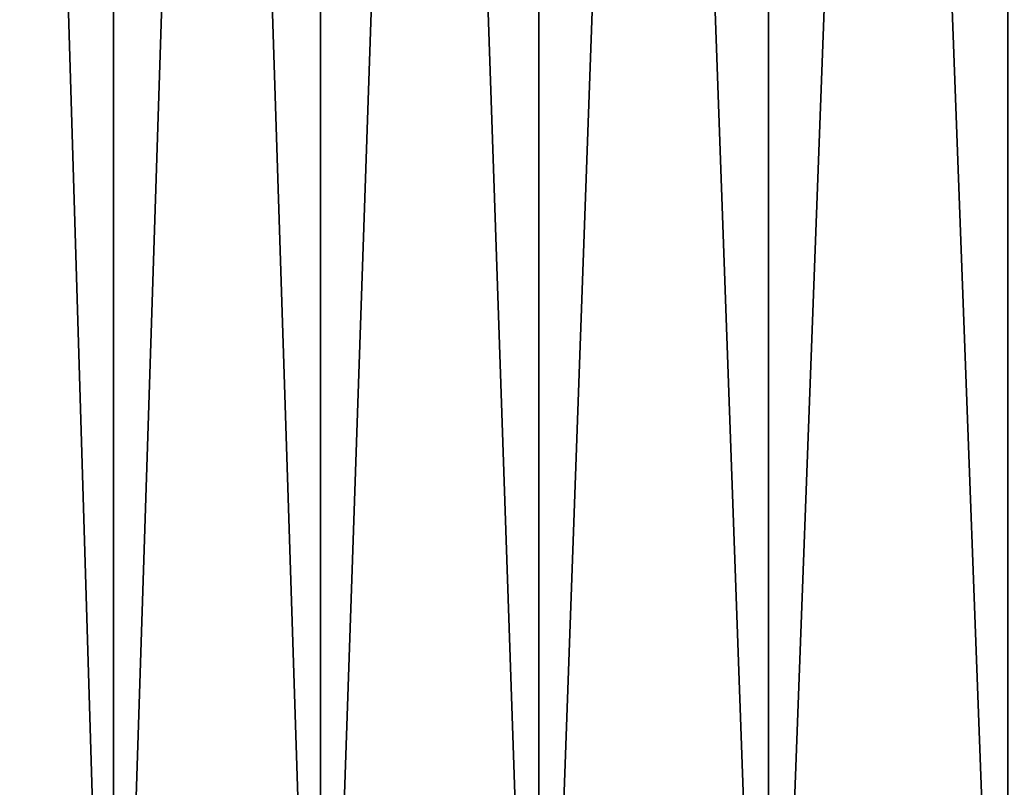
# Model space of a CAD drawing. Header units: millimetres. Extents: x -47 to 51, y -73 to 34.
# Tile 6 of 113: x -32.83 to -24.21, y -66.29 to -59.57. Entities that reach past the tile are written whole.
import ezdxf

# ---------------------------------------------------------------- set-up
doc = ezdxf.new("R2010")
doc.units = ezdxf.units.MM
doc.header["$LTSCALE"] = 65.185185
doc.layers.add('161', color=7, linetype='CONTINUOUS')
doc.layers.add('162', color=7, linetype='CONTINUOUS')

msp = doc.modelspace()

# ---------------------------------------------------------------- linework, layer by layer
at = {"layer": '161', "linetype": 'Continuous'}
for points in [[(-33.706, -72.5, 28.2827), (-32.0044, -72.5, 30.1946), (-33.706, -16.5, 28.2827), (-33.706, -72.5, 28.2827)], [(-33.706, -16.5, 28.2827), (-32.0044, -72.5, 30.1946), (-32.0044, -16.5, 30.1946), (-33.706, -16.5, 28.2827)], [(-32.0044, -72.5, 30.1946), (-30.1946, -72.5, 32.0044), (-32.0044, -16.5, 30.1946), (-32.0044, -72.5, 30.1946)], [(-32.0044, -16.5, 30.1946), (-30.1946, -72.5, 32.0044), (-30.1946, -16.5, 32.0044), (-32.0044, -16.5, 30.1946)], [(-30.1946, -72.5, 32.0044), (-28.2827, -72.5, 33.706), (-30.1946, -16.5, 32.0044), (-30.1946, -72.5, 32.0044)], [(-30.1946, -16.5, 32.0044), (-28.2827, -72.5, 33.706), (-28.2827, -16.5, 33.706), (-30.1946, -16.5, 32.0044)], [(-28.2827, -72.5, 33.706), (-26.275, -72.5, 35.2934), (-28.2827, -16.5, 33.706), (-28.2827, -72.5, 33.706)], [(-28.2827, -16.5, 33.706), (-26.275, -72.5, 35.2934), (-26.275, -16.5, 35.2934), (-28.2827, -16.5, 33.706)], [(-26.275, -72.5, 35.2934), (-24.1784, -72.5, 36.7615), (-26.275, -16.5, 35.2934), (-26.275, -72.5, 35.2934)], [(-26.275, -16.5, 35.2934), (-24.1784, -72.5, 36.7615), (-24.1784, -16.5, 36.7615), (-26.275, -16.5, 35.2934)]]:
    msp.add_3dface(points, dxfattribs=at)
at = {"layer": '162', "linetype": 'Continuous'}
for points in [[(-33.706, -16.5, -28.2827), (-32.0044, -16.5, -30.1946), (-33.706, -72.5, -28.2827), (-33.706, -16.5, -28.2827)], [(-33.706, -72.5, -28.2827), (-32.0044, -16.5, -30.1946), (-32.0044, -72.5, -30.1946), (-33.706, -72.5, -28.2827)], [(-32.0044, -16.5, -30.1946), (-30.1946, -16.5, -32.0044), (-32.0044, -72.5, -30.1946), (-32.0044, -16.5, -30.1946)], [(-32.0044, -72.5, -30.1946), (-30.1946, -16.5, -32.0044), (-30.1946, -72.5, -32.0044), (-32.0044, -72.5, -30.1946)], [(-30.1946, -16.5, -32.0044), (-28.2827, -16.5, -33.706), (-30.1946, -72.5, -32.0044), (-30.1946, -16.5, -32.0044)], [(-30.1946, -72.5, -32.0044), (-28.2827, -16.5, -33.706), (-28.2827, -72.5, -33.706), (-30.1946, -72.5, -32.0044)], [(-28.2827, -16.5, -33.706), (-26.275, -16.5, -35.2934), (-28.2827, -72.5, -33.706), (-28.2827, -16.5, -33.706)], [(-28.2827, -72.5, -33.706), (-26.275, -16.5, -35.2934), (-26.275, -72.5, -35.2934), (-28.2827, -72.5, -33.706)], [(-26.275, -16.5, -35.2934), (-24.1784, -16.5, -36.7615), (-26.275, -72.5, -35.2934), (-26.275, -16.5, -35.2934)], [(-26.275, -72.5, -35.2934), (-24.1784, -16.5, -36.7615), (-24.1784, -72.5, -36.7615), (-26.275, -72.5, -35.2934)]]:
    msp.add_3dface(points, dxfattribs=at)

doc.saveas('drawing.dxf')
